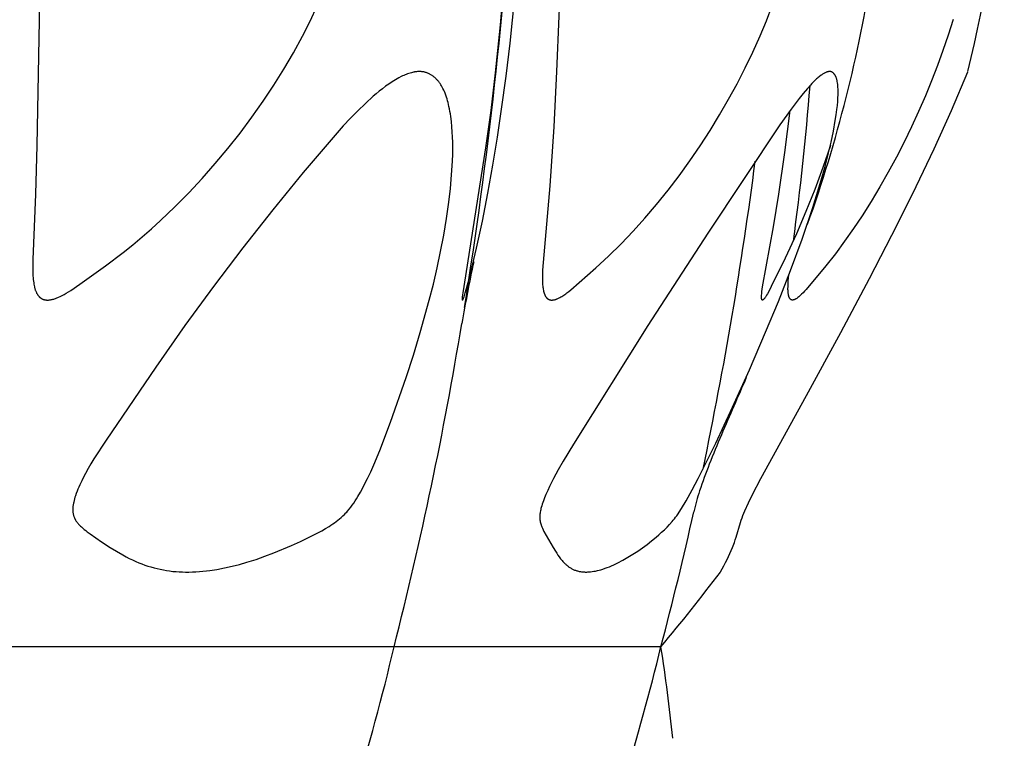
# Model space of a CAD drawing. Header units: millimetres. Extents: x 1250 to 1725, y 0 to 1655.
# Tile 182 of 256: x 1700 to 1725, y 1190 to 1209. Entities that reach past the tile are written whole.
import ezdxf

# ---------------------------------------------------------------- set-up
doc = ezdxf.new("R2010")
doc.units = ezdxf.units.MM
doc.header["$MEASUREMENT"] = 0
doc.layers.add('Crea2D$visibili$tangenti', color=7, linetype='Continuous', true_color=0x000000)

msp = doc.modelspace()

# ---------------------------------------------------------------- linework, layer by layer
at = {"layer": 'Crea2D$visibili$tangenti'}
for p, q in [((1709.298, 1192.518), (1695.615, 1192.518)), ((1716.246, 1192.518), (1709.298, 1192.518))]:
    msp.add_line(p, q, dxfattribs=at)
for points in [[(1713.709, 1211.812), (1713.526, 1207.487), (1713.453, 1206.046), (1713.353, 1204.509), (1713.166, 1202.314), (1713.161, 1202.189), (1713.16, 1202.116), (1713.161, 1202.043), (1713.163, 1201.971), (1713.166, 1201.934), (1713.169, 1201.898), (1713.172, 1201.871), (1713.175, 1201.844), (1713.179, 1201.818), (1713.184, 1201.791), (1713.187, 1201.778), (1713.19, 1201.765), (1713.194, 1201.752), (1713.197, 1201.739), (1713.201, 1201.726), (1713.205, 1201.713), (1713.21, 1201.7), (1713.215, 1201.687), (1713.219, 1201.679), (1713.222, 1201.67), (1713.226, 1201.662), (1713.23, 1201.654), (1713.235, 1201.645), (1713.239, 1201.637), (1713.244, 1201.63), (1713.249, 1201.622), (1713.252, 1201.618), (1713.255, 1201.615), (1713.257, 1201.611), (1713.26, 1201.607), (1713.263, 1201.604), (1713.266, 1201.6), (1713.269, 1201.597), (1713.272, 1201.594), (1713.275, 1201.59), (1713.279, 1201.587), (1713.282, 1201.584), (1713.285, 1201.581), (1713.289, 1201.578), (1713.292, 1201.576), (1713.296, 1201.573), (1713.3, 1201.57), (1713.303, 1201.568), (1713.307, 1201.566), (1713.31, 1201.563), (1713.314, 1201.561), (1713.318, 1201.559), (1713.322, 1201.558), (1713.325, 1201.556), (1713.329, 1201.554), (1713.333, 1201.552), (1713.337, 1201.551), (1713.341, 1201.549), (1713.345, 1201.548), (1713.349, 1201.547), (1713.353, 1201.545), (1713.357, 1201.544), (1713.361, 1201.543), (1713.365, 1201.542), (1713.37, 1201.541), (1713.374, 1201.541), (1713.378, 1201.54), (1713.382, 1201.539), (1713.386, 1201.539), (1713.39, 1201.539), (1713.395, 1201.538), (1713.399, 1201.538), (1713.403, 1201.538), (1713.407, 1201.538), (1713.411, 1201.538), (1713.415, 1201.539), (1713.419, 1201.539), (1713.423, 1201.539), (1713.427, 1201.54), (1713.433, 1201.54), (1713.438, 1201.541), (1713.443, 1201.541), (1713.448, 1201.542), (1713.453, 1201.543), (1713.458, 1201.544), (1713.468, 1201.546), (1713.478, 1201.548), (1713.488, 1201.551), (1713.497, 1201.554), (1713.507, 1201.557), (1713.516, 1201.56), (1713.526, 1201.564), (1713.535, 1201.568), (1713.544, 1201.572), (1713.563, 1201.58), (1713.581, 1201.589), (1713.609, 1201.604), (1713.636, 1201.619), (1713.664, 1201.635), (1713.691, 1201.651), (1713.717, 1201.668), (1713.744, 1201.686), (1713.77, 1201.704), (1713.795, 1201.723), (1713.821, 1201.742), (1713.847, 1201.763), (1713.897, 1201.804), (1714.55, 1202.374), (1714.883, 1202.682), (1715.207, 1203), (1715.521, 1203.329), (1715.825, 1203.665), (1716.134, 1204.026), (1716.432, 1204.396), (1716.72, 1204.773), (1716.998, 1205.158), (1717.266, 1205.55), (1717.524, 1205.948), (1717.771, 1206.354), (1718.009, 1206.765), (1718.229, 1207.169), (1718.44, 1207.578), (1718.64, 1207.993), (1718.828, 1208.412), (1718.993, 1208.805), (1719.146, 1209.203)], [(1700.101, 1211.158), (1699.997, 1205.557), (1699.959, 1204.294), (1699.891, 1202.597), (1699.889, 1202.347), (1699.891, 1202.256), (1699.895, 1202.165), (1699.898, 1202.119), (1699.902, 1202.074), (1699.907, 1202.028), (1699.913, 1201.983), (1699.919, 1201.949), (1699.925, 1201.915), (1699.932, 1201.882), (1699.937, 1201.865), (1699.941, 1201.848), (1699.946, 1201.832), (1699.951, 1201.816), (1699.956, 1201.799), (1699.962, 1201.783), (1699.969, 1201.768), (1699.976, 1201.752), (1699.983, 1201.736), (1699.991, 1201.721), (1699.996, 1201.71), (1700.003, 1201.7), (1700.009, 1201.689), (1700.016, 1201.679), (1700.023, 1201.669), (1700.03, 1201.659), (1700.037, 1201.649), (1700.045, 1201.64), (1700.049, 1201.635), (1700.053, 1201.63), (1700.058, 1201.626), (1700.062, 1201.622), (1700.066, 1201.617), (1700.071, 1201.613), (1700.075, 1201.609), (1700.08, 1201.605), (1700.084, 1201.601), (1700.089, 1201.598), (1700.094, 1201.594), (1700.099, 1201.59), (1700.104, 1201.587), (1700.109, 1201.584), (1700.114, 1201.58), (1700.119, 1201.577), (1700.125, 1201.574), (1700.13, 1201.571), (1700.135, 1201.569), (1700.141, 1201.566), (1700.146, 1201.564), (1700.152, 1201.561), (1700.157, 1201.559), (1700.163, 1201.557), (1700.169, 1201.555), (1700.175, 1201.553), (1700.181, 1201.551), (1700.186, 1201.55), (1700.192, 1201.548), (1700.198, 1201.547), (1700.204, 1201.545), (1700.21, 1201.544), (1700.216, 1201.543), (1700.222, 1201.542), (1700.228, 1201.541), (1700.234, 1201.541), (1700.24, 1201.54), (1700.246, 1201.539), (1700.252, 1201.539), (1700.258, 1201.539), (1700.264, 1201.538), (1700.27, 1201.538), (1700.276, 1201.538), (1700.282, 1201.538), (1700.288, 1201.539), (1700.294, 1201.539), (1700.3, 1201.539), (1700.317, 1201.541), (1700.328, 1201.542), (1700.35, 1201.545), (1700.372, 1201.549), (1700.393, 1201.554), (1700.415, 1201.559), (1700.436, 1201.565), (1700.457, 1201.571), (1700.478, 1201.578), (1700.499, 1201.586), (1700.52, 1201.594), (1700.54, 1201.602), (1700.561, 1201.611), (1700.601, 1201.63), (1700.641, 1201.649), (1700.703, 1201.682), (1700.763, 1201.717), (1700.823, 1201.754), (1700.882, 1201.791), (1701.112, 1201.95), (1701.78, 1202.426), (1702.244, 1202.777), (1702.494, 1202.977), (1702.739, 1203.183), (1702.98, 1203.393), (1703.217, 1203.609), (1703.589, 1203.963), (1703.95, 1204.328), (1704.301, 1204.703), (1704.642, 1205.088), (1704.971, 1205.482), (1705.29, 1205.885), (1705.597, 1206.297), (1705.892, 1206.717), (1706.165, 1207.129), (1706.427, 1207.548), (1706.676, 1207.974), (1706.912, 1208.408), (1707.109, 1208.798), (1707.295, 1209.195)], [(1712.16, 1209.96), (1712.057, 1208.703), (1711.932, 1207.448), (1711.815, 1206.473), (1711.681, 1205.501), (1711.086, 1201.726), (1711.079, 1201.672), (1711.073, 1201.618), (1711.071, 1201.592), (1711.071, 1201.579), (1711.071, 1201.573), (1711.071, 1201.566), (1711.071, 1201.563), (1711.071, 1201.559), (1711.071, 1201.558), (1711.071, 1201.556), (1711.071, 1201.554), (1711.072, 1201.553), (1711.072, 1201.551), (1711.072, 1201.549), (1711.072, 1201.548), (1711.073, 1201.548), (1711.073, 1201.547), (1711.073, 1201.546), (1711.073, 1201.545), (1711.073, 1201.544), (1711.074, 1201.544), (1711.074, 1201.543), (1711.074, 1201.542), (1711.075, 1201.541), (1711.075, 1201.541), (1711.075, 1201.54), (1711.075, 1201.54), (1711.076, 1201.54), (1711.076, 1201.54), (1711.076, 1201.539), (1711.076, 1201.539), (1711.076, 1201.539), (1711.076, 1201.539), (1711.076, 1201.539), (1711.076, 1201.539), (1711.076, 1201.539), (1711.076, 1201.539), (1711.076, 1201.539), (1711.076, 1201.539), (1711.076, 1201.539), (1711.076, 1201.539), (1711.076, 1201.539), (1711.076, 1201.539), (1711.076, 1201.539), (1711.076, 1201.539), (1711.076, 1201.539), (1711.076, 1201.539), (1711.076, 1201.539), (1711.076, 1201.539), (1711.076, 1201.539), (1711.077, 1201.539), (1711.077, 1201.539), (1711.077, 1201.539), (1711.077, 1201.538), (1711.077, 1201.538), (1711.077, 1201.538), (1711.077, 1201.538), (1711.077, 1201.538), (1711.077, 1201.538), (1711.077, 1201.538), (1711.077, 1201.538), (1711.077, 1201.538), (1711.077, 1201.538), (1711.077, 1201.538), (1711.077, 1201.538), (1711.077, 1201.538), (1711.077, 1201.538), (1711.077, 1201.538), (1711.077, 1201.538), (1711.077, 1201.538), (1711.077, 1201.538), (1711.077, 1201.538), (1711.077, 1201.538), (1711.077, 1201.538), (1711.077, 1201.538), (1711.077, 1201.538), (1711.077, 1201.538), (1711.077, 1201.538), (1711.078, 1201.538), (1711.078, 1201.538), (1711.078, 1201.538), (1711.078, 1201.538), (1711.078, 1201.538), (1711.078, 1201.538), (1711.078, 1201.538), (1711.078, 1201.538), (1711.078, 1201.538), (1711.078, 1201.539), (1711.078, 1201.539), (1711.078, 1201.539), (1711.078, 1201.539), (1711.079, 1201.539), (1711.079, 1201.539), (1711.079, 1201.539), (1711.08, 1201.539), (1711.08, 1201.54), (1711.081, 1201.54), (1711.081, 1201.54), (1711.082, 1201.541), (1711.082, 1201.541), (1711.082, 1201.541), (1711.083, 1201.542), (1711.083, 1201.542), (1711.084, 1201.542), (1711.084, 1201.543), (1711.084, 1201.543), (1711.085, 1201.544), (1711.085, 1201.544), (1711.085, 1201.544), (1711.086, 1201.545), (1711.086, 1201.545), (1711.087, 1201.546), (1711.087, 1201.547), (1711.088, 1201.548), (1711.089, 1201.55), (1711.09, 1201.552), (1711.093, 1201.557), (1711.095, 1201.561), (1711.097, 1201.566), (1711.099, 1201.571), (1711.104, 1201.58), (1711.107, 1201.59), (1711.12, 1201.623), (1711.131, 1201.656), (1711.152, 1201.722), (1711.186, 1201.838), (1711.278, 1202.187), (1711.444, 1202.888), (1711.596, 1203.593), (1711.739, 1204.319), (1711.869, 1205.047), (1711.988, 1205.778), (1712.097, 1206.509), (1712.212, 1207.365), (1712.316, 1208.222), (1712.493, 1209.94)], [(1723.851, 1208.837), (1723.724, 1208.435), (1723.588, 1208.035), (1723.443, 1207.638), (1723.291, 1207.244), (1723.131, 1206.853), (1722.955, 1206.448), (1722.77, 1206.047), (1722.578, 1205.65), (1722.376, 1205.257), (1722.166, 1204.868), (1721.947, 1204.485), (1721.72, 1204.107), (1721.483, 1203.734), (1721.259, 1203.398), (1721.027, 1203.068), (1720.787, 1202.744), (1720.537, 1202.427), (1720.025, 1201.814), (1719.985, 1201.769), (1719.945, 1201.726), (1719.909, 1201.69), (1719.89, 1201.672), (1719.871, 1201.655), (1719.852, 1201.638), (1719.832, 1201.621), (1719.812, 1201.605), (1719.792, 1201.59), (1719.78, 1201.581), (1719.768, 1201.573), (1719.762, 1201.569), (1719.755, 1201.565), (1719.749, 1201.562), (1719.743, 1201.558), (1719.736, 1201.555), (1719.733, 1201.554), (1719.73, 1201.552), (1719.726, 1201.551), (1719.723, 1201.549), (1719.72, 1201.548), (1719.716, 1201.547), (1719.713, 1201.546), (1719.709, 1201.545), (1719.706, 1201.544), (1719.702, 1201.543), (1719.699, 1201.542), (1719.695, 1201.541), (1719.691, 1201.54), (1719.687, 1201.54), (1719.682, 1201.539), (1719.68, 1201.539), (1719.677, 1201.539), (1719.674, 1201.539), (1719.672, 1201.539), (1719.669, 1201.539), (1719.666, 1201.539), (1719.663, 1201.539), (1719.661, 1201.539), (1719.658, 1201.54), (1719.655, 1201.54), (1719.654, 1201.54), (1719.653, 1201.541), (1719.651, 1201.541), (1719.65, 1201.541), (1719.649, 1201.542), (1719.647, 1201.542), (1719.646, 1201.542), (1719.645, 1201.543), (1719.644, 1201.543), (1719.642, 1201.544), (1719.641, 1201.544), (1719.64, 1201.545), (1719.638, 1201.546), (1719.637, 1201.546), (1719.636, 1201.547), (1719.635, 1201.548), (1719.633, 1201.548), (1719.632, 1201.549), (1719.631, 1201.55), (1719.63, 1201.551), (1719.629, 1201.551), (1719.628, 1201.552), (1719.625, 1201.554), (1719.623, 1201.556), (1719.621, 1201.558), (1719.619, 1201.56), (1719.617, 1201.562), (1719.615, 1201.564), (1719.613, 1201.566), (1719.611, 1201.568), (1719.609, 1201.57), (1719.607, 1201.573), (1719.604, 1201.576), (1719.602, 1201.58), (1719.6, 1201.583), (1719.598, 1201.586), (1719.596, 1201.59), (1719.594, 1201.593), (1719.592, 1201.596), (1719.59, 1201.6), (1719.588, 1201.603), (1719.587, 1201.607), (1719.585, 1201.611), (1719.583, 1201.614), (1719.582, 1201.618), (1719.579, 1201.625), (1719.577, 1201.633), (1719.575, 1201.641), (1719.573, 1201.648), (1719.571, 1201.656), (1719.569, 1201.664), (1719.567, 1201.672), (1719.565, 1201.688), (1719.561, 1201.713), (1719.559, 1201.737), (1719.557, 1201.762), (1719.555, 1201.787), (1719.554, 1201.812), (1719.554, 1201.837), (1719.555, 1201.886), (1719.557, 1201.964), (1719.562, 1202.041), (1719.577, 1202.195)], [(1717.794, 1194.462), (1717.885, 1194.624), (1717.928, 1194.707), (1717.97, 1194.79), (1718.007, 1194.867), (1718.042, 1194.945), (1718.076, 1195.023), (1718.109, 1195.102), (1718.159, 1195.233), (1718.182, 1195.3), (1718.204, 1195.367), (1718.318, 1195.753), (1718.336, 1195.807), (1718.358, 1195.868), (1718.381, 1195.929), (1718.432, 1196.05), (1718.528, 1196.264), (1718.631, 1196.474), (1718.846, 1196.892), (1720.036, 1199.052), (1720.926, 1200.698), (1721.674, 1202.101), (1722.405, 1203.512), (1722.891, 1204.49), (1723.36, 1205.476), (1723.809, 1206.472), (1724.234, 1207.478)], [(1720.657, 1205.564), (1720.459, 1204.985), (1720.25, 1204.419), (1720.021, 1203.839), (1719.778, 1203.264), (1719.484, 1202.624), (1719.119, 1201.892), (1719.052, 1201.761), (1719.016, 1201.697), (1718.997, 1201.665), (1718.978, 1201.634), (1718.966, 1201.616), (1718.955, 1201.599), (1718.948, 1201.591), (1718.942, 1201.582), (1718.936, 1201.574), (1718.929, 1201.566), (1718.925, 1201.562), (1718.922, 1201.558), (1718.92, 1201.556), (1718.918, 1201.555), (1718.916, 1201.553), (1718.914, 1201.551), (1718.912, 1201.549), (1718.91, 1201.548), (1718.909, 1201.547), (1718.908, 1201.546), (1718.907, 1201.545), (1718.906, 1201.545), (1718.905, 1201.544), (1718.904, 1201.543), (1718.902, 1201.543), (1718.901, 1201.542), (1718.9, 1201.541), (1718.899, 1201.541), (1718.898, 1201.54), (1718.896, 1201.54), (1718.896, 1201.54), (1718.896, 1201.539), (1718.896, 1201.539), (1718.895, 1201.539), (1718.895, 1201.539), (1718.895, 1201.539), (1718.895, 1201.539), (1718.894, 1201.539), (1718.894, 1201.539), (1718.894, 1201.539), (1718.894, 1201.538), (1718.893, 1201.538), (1718.893, 1201.538), (1718.893, 1201.538), (1718.893, 1201.538), (1718.892, 1201.538), (1718.892, 1201.538), (1718.892, 1201.538), (1718.892, 1201.538), (1718.891, 1201.538), (1718.891, 1201.538), (1718.891, 1201.538), (1718.891, 1201.538), (1718.89, 1201.538), (1718.89, 1201.538), (1718.89, 1201.538), (1718.89, 1201.538), (1718.889, 1201.538), (1718.889, 1201.538), (1718.889, 1201.538), (1718.889, 1201.538), (1718.889, 1201.538), (1718.888, 1201.538), (1718.888, 1201.538), (1718.888, 1201.538), (1718.888, 1201.539), (1718.887, 1201.539), (1718.887, 1201.539), (1718.887, 1201.539), (1718.887, 1201.539), (1718.886, 1201.539), (1718.886, 1201.539), (1718.885, 1201.539), (1718.885, 1201.54), (1718.884, 1201.54), (1718.884, 1201.54), (1718.884, 1201.54), (1718.883, 1201.541), (1718.883, 1201.541), (1718.882, 1201.541), (1718.882, 1201.542), (1718.882, 1201.542), (1718.881, 1201.542), (1718.881, 1201.542), (1718.88, 1201.543), (1718.88, 1201.543), (1718.88, 1201.544), (1718.879, 1201.544), (1718.879, 1201.544), (1718.879, 1201.545), (1718.878, 1201.545), (1718.878, 1201.545), (1718.878, 1201.546), (1718.877, 1201.546), (1718.877, 1201.547), (1718.876, 1201.548), (1718.875, 1201.549), (1718.875, 1201.55), (1718.874, 1201.55), (1718.874, 1201.551), (1718.873, 1201.552), (1718.873, 1201.553), (1718.872, 1201.554), (1718.872, 1201.555), (1718.872, 1201.556), (1718.871, 1201.557), (1718.871, 1201.558), (1718.871, 1201.559), (1718.87, 1201.561), (1718.869, 1201.563), (1718.869, 1201.565), (1718.869, 1201.567), (1718.868, 1201.572), (1718.867, 1201.576), (1718.867, 1201.58), (1718.866, 1201.583), (1718.866, 1201.587), (1718.865, 1201.595), (1718.865, 1201.603), (1718.865, 1201.611), (1718.865, 1201.619), (1718.865, 1201.634), (1718.866, 1201.665), (1718.869, 1201.696), (1718.874, 1201.757), (1718.882, 1201.819), (1718.89, 1201.88), (1719.173, 1203.441), (1719.314, 1204.292), (1719.472, 1205.379), (1719.608, 1206.469)]]:
    msp.add_lwpolyline(points, dxfattribs=at)
for points in [[(1709.955, 1207.486), (1709.938, 1207.485), (1709.92, 1207.484), (1709.903, 1207.483), (1709.885, 1207.481), (1709.868, 1207.479), (1709.85, 1207.476), (1709.833, 1207.473), (1709.816, 1207.47), (1709.799, 1207.467), (1709.781, 1207.463), (1709.747, 1207.455), (1709.714, 1207.445), (1709.68, 1207.435), (1709.647, 1207.424), (1709.614, 1207.411), (1709.582, 1207.398), (1709.55, 1207.384), (1709.518, 1207.37), (1709.486, 1207.354), (1709.423, 1207.322), (1709.378, 1207.297), (1709.333, 1207.272), (1709.289, 1207.245), (1709.245, 1207.218), (1709.159, 1207.16), (1709.075, 1207.1), (1708.993, 1207.038), (1708.912, 1206.974), (1708.833, 1206.907), (1708.755, 1206.84), (1708.552, 1206.655), (1708.355, 1206.464), (1708.163, 1206.268), (1707.975, 1206.068), (1707.707, 1205.772), (1706.931, 1204.861), (1706.136, 1203.884), (1705.358, 1202.893), (1704.596, 1201.89), (1703.853, 1200.873), (1703.09, 1199.79), (1701.801, 1197.895), (1701.48, 1197.404), (1701.403, 1197.278), (1701.33, 1197.151), (1701.259, 1197.023), (1701.192, 1196.892), (1701.164, 1196.837), (1701.138, 1196.783), (1701.113, 1196.728), (1701.088, 1196.673), (1701.065, 1196.617), (1701.043, 1196.561), (1701.022, 1196.504), (1701.003, 1196.447), (1700.989, 1196.405), (1700.976, 1196.363), (1700.965, 1196.321), (1700.955, 1196.278), (1700.95, 1196.257), (1700.946, 1196.236), (1700.943, 1196.214), (1700.94, 1196.192), (1700.937, 1196.171), (1700.935, 1196.149), (1700.934, 1196.127), (1700.933, 1196.105), (1700.933, 1196.089), (1700.933, 1196.073), (1700.933, 1196.058), (1700.934, 1196.042), (1700.936, 1196.026), (1700.937, 1196.01), (1700.94, 1195.994), (1700.942, 1195.978), (1700.945, 1195.963), (1700.948, 1195.947), (1700.952, 1195.932), (1700.956, 1195.917), (1700.961, 1195.902), (1700.966, 1195.887), (1700.972, 1195.873), (1700.975, 1195.865), (1700.978, 1195.858), (1700.982, 1195.85), (1700.986, 1195.842), (1700.99, 1195.834), (1700.994, 1195.826), (1700.999, 1195.818), (1701.003, 1195.811), (1701.013, 1195.796), (1701.023, 1195.781), (1701.033, 1195.766), (1701.044, 1195.752), (1701.056, 1195.737), (1701.068, 1195.724), (1701.08, 1195.71), (1701.092, 1195.696), (1701.105, 1195.683), (1701.131, 1195.658), (1701.158, 1195.633), (1701.195, 1195.6), (1701.232, 1195.569), (1701.27, 1195.538), (1701.309, 1195.508), (1701.387, 1195.451), (1701.683, 1195.246), (1701.903, 1195.101), (1702.067, 1195), (1702.233, 1194.904), (1702.318, 1194.859), (1702.403, 1194.815), (1702.489, 1194.774), (1702.577, 1194.734), (1702.653, 1194.702), (1702.731, 1194.672), (1702.809, 1194.643), (1702.888, 1194.617), (1702.967, 1194.592), (1703.047, 1194.57), (1703.128, 1194.549), (1703.209, 1194.531), (1703.29, 1194.514), (1703.372, 1194.5), (1703.454, 1194.488), (1703.537, 1194.478), (1703.62, 1194.471), (1703.703, 1194.465), (1703.786, 1194.462), (1703.869, 1194.461), (1703.912, 1194.461), (1703.955, 1194.461), (1704.046, 1194.462), (1704.138, 1194.466), (1704.229, 1194.472), (1704.32, 1194.48), (1704.411, 1194.49), (1704.502, 1194.502), (1704.683, 1194.53), (1704.881, 1194.568), (1705.078, 1194.611), (1705.273, 1194.661), (1705.467, 1194.716), (1705.702, 1194.791), (1705.935, 1194.874), (1706.166, 1194.962), (1706.628, 1195.153), (1706.859, 1195.255), (1707.088, 1195.364), (1707.314, 1195.48), (1707.413, 1195.534), (1707.511, 1195.59), (1707.607, 1195.649), (1707.654, 1195.68), (1707.701, 1195.711), (1707.746, 1195.743), (1707.791, 1195.776), (1707.836, 1195.811), (1707.879, 1195.846), (1707.921, 1195.882), (1707.963, 1195.919), (1708.003, 1195.958), (1708.042, 1195.998), (1708.064, 1196.022), (1708.086, 1196.047), (1708.129, 1196.097), (1708.17, 1196.149), (1708.209, 1196.202), (1708.247, 1196.257), (1708.284, 1196.312), (1708.32, 1196.368), (1708.355, 1196.426), (1708.422, 1196.542), (1708.607, 1196.892), (1708.691, 1197.071), (1708.771, 1197.253), (1708.924, 1197.62), (1709.204, 1198.363), (1709.609, 1199.524), (1709.799, 1200.108), (1709.979, 1200.696), (1710.214, 1201.533), (1710.32, 1201.955), (1710.419, 1202.378), (1710.51, 1202.803), (1710.591, 1203.23), (1710.662, 1203.658), (1710.723, 1204.088), (1710.764, 1204.443), (1710.796, 1204.799), (1710.817, 1205.155), (1710.823, 1205.334), (1710.825, 1205.513), (1710.824, 1205.647), (1710.821, 1205.781), (1710.814, 1205.915), (1710.805, 1206.048), (1710.792, 1206.182), (1710.775, 1206.314), (1710.764, 1206.38), (1710.753, 1206.446), (1710.74, 1206.512), (1710.727, 1206.578), (1710.703, 1206.676), (1710.69, 1206.725), (1710.676, 1206.774), (1710.66, 1206.822), (1710.644, 1206.87), (1710.626, 1206.918), (1710.606, 1206.965), (1710.589, 1207.004), (1710.57, 1207.042), (1710.55, 1207.08), (1710.539, 1207.099), (1710.529, 1207.117), (1710.517, 1207.135), (1710.506, 1207.153), (1710.494, 1207.171), (1710.482, 1207.189), (1710.469, 1207.206), (1710.456, 1207.223), (1710.443, 1207.239), (1710.429, 1207.256), (1710.417, 1207.269), (1710.405, 1207.282), (1710.393, 1207.294), (1710.381, 1207.307), (1710.368, 1207.319), (1710.355, 1207.33), (1710.342, 1207.342), (1710.328, 1207.353), (1710.314, 1207.364), (1710.3, 1207.374), (1710.286, 1207.384), (1710.271, 1207.393), (1710.256, 1207.402), (1710.241, 1207.411), (1710.226, 1207.419), (1710.21, 1207.427), (1710.195, 1207.434), (1710.18, 1207.44), (1710.165, 1207.446), (1710.149, 1207.452), (1710.133, 1207.457), (1710.118, 1207.462), (1710.102, 1207.466), (1710.086, 1207.47), (1710.069, 1207.473), (1710.053, 1207.476), (1710.037, 1207.479), (1710.021, 1207.481), (1710.004, 1207.483), (1709.988, 1207.484), (1709.972, 1207.485)], [(1720.637, 1207.486), (1720.629, 1207.485), (1720.621, 1207.484), (1720.614, 1207.483), (1720.607, 1207.482), (1720.599, 1207.481), (1720.592, 1207.479), (1720.585, 1207.477), (1720.577, 1207.475), (1720.57, 1207.473), (1720.563, 1207.471), (1720.556, 1207.468), (1720.549, 1207.465), (1720.542, 1207.462), (1720.535, 1207.459), (1720.522, 1207.453), (1720.513, 1207.449), (1720.504, 1207.444), (1720.486, 1207.435), (1720.469, 1207.424), (1720.452, 1207.414), (1720.435, 1207.402), (1720.419, 1207.391), (1720.386, 1207.367), (1720.364, 1207.349), (1720.341, 1207.33), (1720.32, 1207.312), (1720.298, 1207.293), (1720.256, 1207.253), (1720.215, 1207.213), (1720.175, 1207.172), (1720.136, 1207.129), (1720.059, 1207.043), (1719.949, 1206.912), (1719.842, 1206.779), (1719.634, 1206.508), (1719.34, 1206.094), (1717.465, 1203.283), (1715.906, 1200.873), (1713.969, 1197.788), (1713.702, 1197.344), (1713.573, 1197.119), (1713.45, 1196.892), (1713.346, 1196.687), (1713.297, 1196.583), (1713.251, 1196.478), (1713.216, 1196.395), (1713.184, 1196.312), (1713.17, 1196.269), (1713.155, 1196.227), (1713.142, 1196.184), (1713.13, 1196.141), (1713.122, 1196.111), (1713.115, 1196.08), (1713.108, 1196.05), (1713.102, 1196.019), (1713.1, 1196.004), (1713.098, 1195.988), (1713.096, 1195.973), (1713.094, 1195.957), (1713.093, 1195.942), (1713.092, 1195.926), (1713.091, 1195.911), (1713.091, 1195.895), (1713.091, 1195.882), (1713.092, 1195.868), (1713.093, 1195.855), (1713.094, 1195.841), (1713.095, 1195.828), (1713.096, 1195.814), (1713.098, 1195.801), (1713.1, 1195.788), (1713.103, 1195.774), (1713.105, 1195.761), (1713.108, 1195.748), (1713.111, 1195.734), (1713.115, 1195.721), (1713.119, 1195.708), (1713.123, 1195.695), (1713.127, 1195.683), (1713.134, 1195.661), (1713.142, 1195.641), (1713.151, 1195.62), (1713.16, 1195.6), (1713.18, 1195.559), (1713.2, 1195.519), (1713.257, 1195.413), (1713.315, 1195.309), (1713.437, 1195.102), (1713.499, 1195.001), (1713.531, 1194.951), (1713.563, 1194.902), (1713.598, 1194.853), (1713.615, 1194.83), (1713.633, 1194.806), (1713.652, 1194.784), (1713.671, 1194.761), (1713.69, 1194.739), (1713.71, 1194.717), (1713.724, 1194.703), (1713.738, 1194.689), (1713.752, 1194.675), (1713.767, 1194.662), (1713.782, 1194.649), (1713.797, 1194.636), (1713.812, 1194.624), (1713.827, 1194.611), (1713.843, 1194.6), (1713.859, 1194.588), (1713.876, 1194.577), (1713.892, 1194.567), (1713.909, 1194.557), (1713.926, 1194.547), (1713.944, 1194.538), (1713.961, 1194.529), (1713.98, 1194.521), (1713.999, 1194.513), (1714.017, 1194.506), (1714.037, 1194.5), (1714.056, 1194.494), (1714.075, 1194.488), (1714.095, 1194.483), (1714.115, 1194.478), (1714.135, 1194.475), (1714.155, 1194.471), (1714.175, 1194.468), (1714.195, 1194.466), (1714.215, 1194.464), (1714.235, 1194.463), (1714.255, 1194.462), (1714.275, 1194.461), (1714.297, 1194.461), (1714.319, 1194.461), (1714.341, 1194.462), (1714.364, 1194.463), (1714.387, 1194.465), (1714.41, 1194.467), (1714.455, 1194.472), (1714.5, 1194.479), (1714.545, 1194.487), (1714.59, 1194.497), (1714.634, 1194.508), (1714.679, 1194.52), (1714.736, 1194.537), (1714.793, 1194.557), (1714.849, 1194.578), (1714.905, 1194.6), (1714.96, 1194.624), (1715.015, 1194.649), (1715.123, 1194.701), (1715.256, 1194.771), (1715.386, 1194.845), (1715.514, 1194.923), (1715.64, 1195.004), (1715.763, 1195.09), (1715.883, 1195.179), (1716.002, 1195.271), (1716.118, 1195.366), (1716.192, 1195.43), (1716.264, 1195.495), (1716.335, 1195.562), (1716.405, 1195.631), (1716.472, 1195.701), (1716.536, 1195.774), (1716.568, 1195.811), (1716.598, 1195.849), (1716.628, 1195.887), (1716.657, 1195.926), (1716.69, 1195.973), (1716.722, 1196.02), (1716.784, 1196.117), (1716.901, 1196.314), (1717.062, 1196.6), (1717.14, 1196.745), (1717.215, 1196.892), (1717.672, 1197.817), (1718.11, 1198.752), (1718.548, 1199.722), (1718.971, 1200.699), (1719.303, 1201.501), (1719.621, 1202.308), (1719.921, 1203.122), (1720.2, 1203.944), (1720.419, 1204.655), (1720.519, 1205.013), (1720.611, 1205.373), (1720.677, 1205.651), (1720.736, 1205.931), (1720.786, 1206.213), (1720.808, 1206.354), (1720.827, 1206.496), (1720.839, 1206.601), (1720.849, 1206.707), (1720.855, 1206.813), (1720.858, 1206.866), (1720.859, 1206.919), (1720.858, 1206.996), (1720.857, 1207.034), (1720.855, 1207.072), (1720.852, 1207.111), (1720.848, 1207.149), (1720.843, 1207.187), (1720.836, 1207.226), (1720.831, 1207.252), (1720.828, 1207.265), (1720.825, 1207.277), (1720.822, 1207.29), (1720.818, 1207.303), (1720.814, 1207.315), (1720.81, 1207.328), (1720.805, 1207.34), (1720.803, 1207.346), (1720.8, 1207.352), (1720.797, 1207.358), (1720.795, 1207.364), (1720.792, 1207.37), (1720.789, 1207.375), (1720.785, 1207.381), (1720.782, 1207.387), (1720.779, 1207.392), (1720.775, 1207.398), (1720.772, 1207.403), (1720.768, 1207.408), (1720.764, 1207.414), (1720.76, 1207.419), (1720.757, 1207.422), (1720.754, 1207.426), (1720.751, 1207.429), (1720.748, 1207.433), (1720.745, 1207.436), (1720.741, 1207.439), (1720.738, 1207.442), (1720.735, 1207.445), (1720.731, 1207.448), (1720.728, 1207.451), (1720.724, 1207.454), (1720.721, 1207.457), (1720.717, 1207.459), (1720.713, 1207.462), (1720.71, 1207.464), (1720.706, 1207.467), (1720.702, 1207.469), (1720.698, 1207.471), (1720.694, 1207.473), (1720.69, 1207.475), (1720.686, 1207.477), (1720.681, 1207.478), (1720.677, 1207.48), (1720.673, 1207.481), (1720.671, 1207.482), (1720.668, 1207.482), (1720.666, 1207.483), (1720.664, 1207.483), (1720.662, 1207.484), (1720.66, 1207.484), (1720.657, 1207.484), (1720.655, 1207.485), (1720.653, 1207.485), (1720.651, 1207.485), (1720.648, 1207.486), (1720.646, 1207.486), (1720.644, 1207.486), (1720.641, 1207.486), (1720.639, 1207.486)]]:
    msp.add_lwpolyline(points, close=True, dxfattribs=at)
for centre, radius, start, end in [((1693.668, 1215.163), 31.518, 345.9016, 7.7626), ((1685.96, 1215.698), 36.216, 340.3324, 351.2515), ((1657.732, 1211.763), 62.568, 352.01676, 355.74002), ((1614.355, 1218.742), 105.228, 348.15443, 352.57879), ((1750.245, 1194.214), 39.754, 167.9174, 170.2793), ((1613.093, 1217.08), 99.291, 345.67777, 350.63653), ((1626.675, 1216.193), 92.647, 345.19435, 347.4268), ((1679.677, 1223.251), 47.768, 319.9556, 322.9365), ((1651.344, 1206.142), 59.534, 339.06787, 346.77131), ((1660.428, 1206.029), 57.429, 342.74031, 346.39346), ((1670.351, 1185.35), 46.451, 5.9116, 8.8775)]:
    msp.add_arc(centre, radius, start, end, dxfattribs=at)
msp.add_open_spline([(1711.13, 1201.344), (1712.376, 1209.033), (1712.795, 1216.854), (1712.773, 1224.664)], degree=3, dxfattribs=at)
msp.add_open_spline([(1718.468, 1199.522), (1718.252, 1199.026), (1717.921, 1198.28), (1717.511, 1197.299), (1717.264, 1196.631), (1717.141, 1196.211), (1717.1, 1196.025)], degree=3, knots=[0, 0, 0, 0, 1.623163, 2.449425, 3.18803, 3.759787, 3.759787, 3.759787, 3.759787], dxfattribs=at)

doc.saveas('drawing.dxf')
